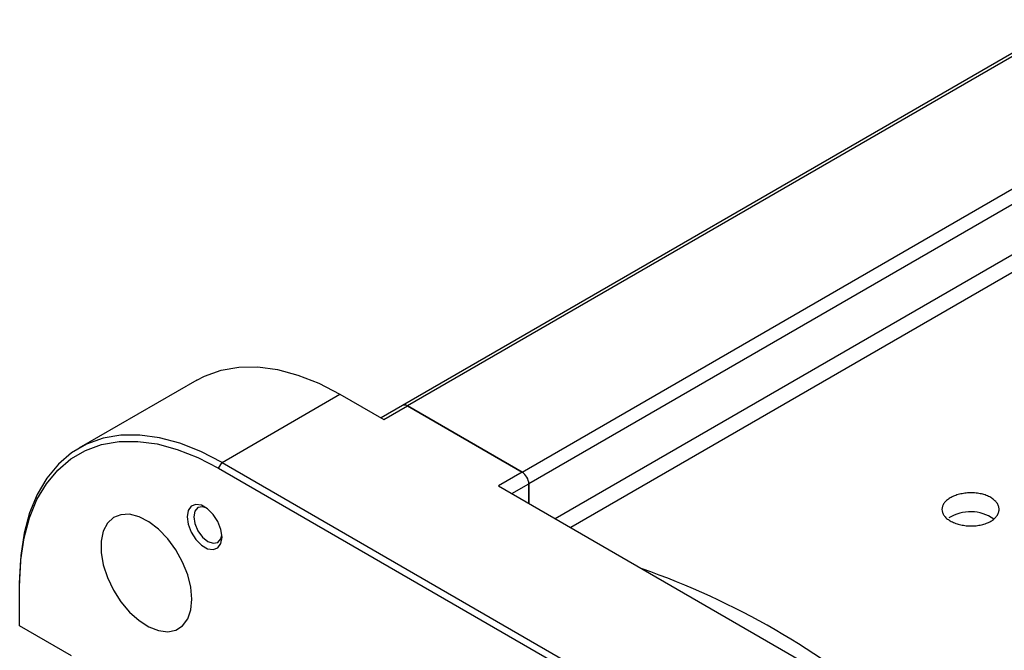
# Model space of a CAD drawing. Header units: millimetres. Extents: x 32176 to 33726, y 9839 to 10942.
# Tile 43 of 44: x 33319 to 33423, y 10827 to 10893. Entities that reach past the tile are written whole.
import ezdxf

# ---------------------------------------------------------------- set-up
doc = ezdxf.new("R2010")
doc.units = ezdxf.units.MM

msp = doc.modelspace()

# ---------------------------------------------------------------- linework, layer by layer
at = {"color": 7, "linetype": 'Continuous', "lineweight": 25}
for p, q in [((33429.62, 10892.86), (33359.61, 10852.45)), ((33430.12, 10892.81), (33360.11, 10852.4)), ((33372.13, 10845.46), (33442.14, 10885.87)), ((33442.85, 10884.64), (33372.84, 10844.23)), ((33375.61, 10840.59), (33442.85, 10879.4)), ((33443.82, 10878.09), (33377.24, 10839.65)), ((33338.04, 10855.11), (33325.67, 10847.96)), ((33340.67, 10846.48), (33353.04, 10853.62)), ((33353.04, 10853.62), (33357.64, 10850.97)), ((33359.61, 10852.45), (33357.35, 10851.14)), ((33357.64, 10850.97), (33360.11, 10852.4)), ((33372.13, 10845.46), (33360.11, 10852.4)), ((33360.11, 10852.4), (33372.13, 10845.46)), ((33340.31, 10845.87), (33340.67, 10846.48)), ((33340.67, 10846.48), (33409.99, 10806.46)), ((33340.31, 10845.87), (33409.64, 10805.85)), ((33372.13, 10845.46), (33369.66, 10844.03)), ((33369.66, 10844.03), (33421.28, 10814.23)), ((33371.07, 10843.21), (33372.84, 10844.23)), ((33372.84, 10842.19), (33372.84, 10844.23)), ((33372.84, 10844.23), (33372.84, 10842.19)), ((33319.45, 10834.23), (33319.45, 10833.82)), ((33319.45, 10829.36), (33319.45, 10833.82)), ((33324.89, 10826.22), (33319.45, 10829.36))]:
    msp.add_line(p, q, dxfattribs=at)
at = {"color": 7, "linetype": 'Continuous', "lineweight": 25, "flags": 128}
for points in [[(33338.04, 10855.11), (33338.85, 10855.52), (33340.57, 10856.14), (33342.44, 10856.46), (33344.41, 10856.48), (33346.49, 10856.21), (33348.63, 10855.63), (33350.83, 10854.77), (33353.04, 10853.62)], [(33340.67, 10846.48), (33338.45, 10847.62), (33336.26, 10848.49), (33334.11, 10849.06), (33332.04, 10849.34), (33330.06, 10849.32), (33328.2, 10849), (33326.47, 10848.38), (33324.9, 10847.47), (33323.51, 10846.29), (33322.3, 10844.83), (33321.29, 10843.13), (33320.49, 10841.2), (33319.92, 10839.05), (33319.57, 10836.72), (33319.45, 10834.23)], [(33319.45, 10833.82), (33319.57, 10836.27), (33319.91, 10838.56), (33320.48, 10840.67), (33321.26, 10842.58), (33322.25, 10844.25), (33323.44, 10845.68), (33324.81, 10846.84), (33326.36, 10847.74), (33328.05, 10848.34), (33329.88, 10848.66), (33331.83, 10848.68), (33333.87, 10848.41), (33335.98, 10847.84), (33338.13, 10846.99), (33340.31, 10845.87)], [(33340.67, 10838.65), (33340.56, 10839.44), (33340.24, 10840.27), (33339.75, 10841.02), (33339.15, 10841.62), (33338.51, 10841.99), (33337.91, 10842.08), (33337.43, 10841.89), (33337.11, 10841.44), (33337, 10840.78), (33337.11, 10839.99), (33337.43, 10839.16), (33337.91, 10838.41), (33338.51, 10837.81), (33339.15, 10837.44), (33339.75, 10837.35), (33340.24, 10837.54), (33340.56, 10837.99), (33340.67, 10838.65)], [(33339.02, 10841.72), (33338.62, 10841.83), (33338.14, 10841.74), (33337.82, 10841.37), (33337.7, 10840.78), (33337.82, 10840.06), (33338.14, 10839.31), (33338.62, 10838.66), (33339.19, 10838.2), (33339.76, 10838.01), (33340.24, 10838.1), (33340.56, 10838.47), (33340.66, 10838.87)], [(33337.51, 10832.14), (33337.4, 10833.39), (33337.07, 10834.71), (33336.54, 10836.04), (33335.83, 10837.31), (33334.98, 10838.47), (33334.02, 10839.47), (33333, 10840.25), (33331.97, 10840.78), (33330.97, 10841.04), (33330.06, 10841), (33329.28, 10840.69), (33328.65, 10840.1), (33328.22, 10839.27), (33328, 10838.23), (33328, 10837.04), (33328.22, 10835.75), (33328.65, 10834.41), (33329.28, 10833.11), (33330.06, 10831.88), (33330.97, 10830.79), (33331.97, 10829.9), (33333, 10829.24), (33334.02, 10828.85), (33334.98, 10828.73), (33335.83, 10828.91), (33336.54, 10829.37), (33337.07, 10830.08), (33337.4, 10831.02), (33337.51, 10832.14)]]:
    msp.add_lwpolyline(points, dxfattribs=at)
at = {"color": 7, "linetype": 'Continuous', "lineweight": 25}
for centre, radius, start, end in [((33359.82, 10851.99), 0.503, 54.3824, 114.3071), ((33359.82, 10851.99), 0.503, 54.3824, 114.3071), ((33371.31, 10844.16), 1.54, 2.6055, 57.3945), ((33371.31, 10844.16), 1.54, 2.6055, 57.3945), ((33419.15, 10836.99), 4.32, 55.4156, 121.8101), ((33357.81, 10758.17), 81.72, 49.2312, 70.7742), ((33357.81, 10758.17), 81.72, 49.2312, 70.7742)]:
    msp.add_arc(centre, radius, start, end, dxfattribs=at)
msp.add_open_spline([(33417.04, 10840.35), (33416.9, 10840.44), (33416.77, 10840.52), (33416.55, 10840.71), (33416.46, 10840.81), (33416.31, 10841.01), (33416.25, 10841.12), (33416.18, 10841.34), (33416.16, 10841.45), (33416.16, 10841.67), (33416.18, 10841.78), (33416.25, 10842), (33416.31, 10842.1), (33416.46, 10842.31), (33416.55, 10842.41), (33416.77, 10842.59), (33416.9, 10842.68), (33417.17, 10842.84), (33417.33, 10842.91), (33417.65, 10843.04), (33417.83, 10843.1), (33418.19, 10843.19), (33418.38, 10843.22), (33418.76, 10843.27), (33418.96, 10843.29), (33419.35, 10843.29), (33419.55, 10843.28), (33419.93, 10843.25), (33420.12, 10843.21), (33420.49, 10843.13), (33420.66, 10843.08), (33420.98, 10842.96), (33421.14, 10842.88), (33421.42, 10842.72), (33421.54, 10842.63), (33421.76, 10842.44), (33421.85, 10842.34), (33422, 10842.13), (33422.06, 10842.02), (33422.14, 10841.79), (33422.16, 10841.67), (33422.16, 10841.44), (33422.14, 10841.33), (33422.06, 10841.1), (33422, 10840.99), (33421.85, 10840.78), (33421.76, 10840.67), (33421.54, 10840.48), (33421.42, 10840.39), (33421.14, 10840.23), (33420.99, 10840.16), (33420.66, 10840.04), (33420.49, 10839.99), (33420.13, 10839.9), (33419.94, 10839.87), (33419.55, 10839.83), (33419.36, 10839.82), (33418.96, 10839.83), (33418.77, 10839.84), (33418.38, 10839.89), (33418.19, 10839.93), (33417.83, 10840.02), (33417.66, 10840.07), (33417.33, 10840.2), (33417.18, 10840.27), (33417.04, 10840.35)], degree=3, knots=[0, 0, 0, 0, 0.03125, 0.03125, 0.0625, 0.0625, 0.09375, 0.09375, 0.125, 0.125, 0.15625, 0.15625, 0.1875, 0.1875, 0.21875, 0.21875, 0.25, 0.25, 0.28125, 0.28125, 0.3125, 0.3125, 0.34375, 0.34375, 0.375, 0.375, 0.40625, 0.40625, 0.4375, 0.4375, 0.46875, 0.46875, 0.5, 0.5, 0.53125, 0.53125, 0.5625, 0.5625, 0.59375, 0.59375, 0.625, 0.625, 0.65625, 0.65625, 0.6875, 0.6875, 0.71875, 0.71875, 0.75, 0.75, 0.78125, 0.78125, 0.8125, 0.8125, 0.84375, 0.84375, 0.875, 0.875, 0.90625, 0.90625, 0.9375, 0.9375, 0.96875, 0.96875, 1, 1, 1, 1], dxfattribs=at)

doc.saveas('drawing.dxf')
